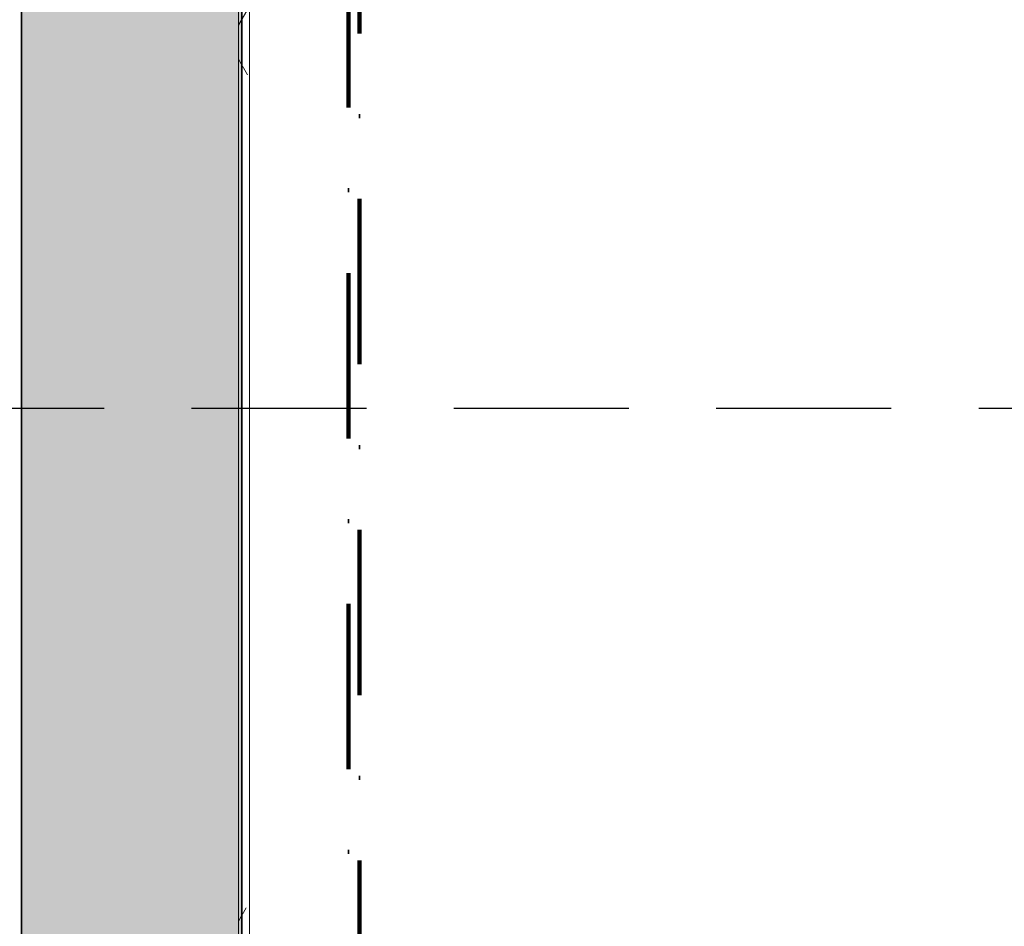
# Model space of a CAD drawing. Extents: x 3176 to 58266, y 1852 to 38199.
# Tile 69 of 256: x 22748 to 23642, y 34968 to 35791. Entities that reach past the tile are written whole.
import ezdxf

# ---------------------------------------------------------------- set-up
doc = ezdxf.new("R2010")
doc.units = 0
doc.header["$LTSCALE"] = 50
doc.linetypes.add('HIDDEN2', pattern=[4.7625, 3.175, -1.5875])
doc.linetypes.add('Onderlegger 1e verdieping$0$brandscheiding 2', pattern=[6, 0, -1.5, 3, -1.5])
doc.layers.get('0').update_dxf_attribs({"linetype": 'CONTINUOUS'})
doc.layers.add('IWTEKST', color=2, linetype='CONTINUOUS')
for name, color, linetype, lineweight in [('Onderlegger 1e verdieping$0$A-GENM', 8, 'CONTINUOUS', 18), ('Onderlegger 1e verdieping$0$A-WALL', 8, 'CONTINUOUS', 25), ('Onderlegger 1e verdieping$0$A-WALL-PATT', 8, 'CONTINUOUS', 50), ('Onderlegger 1e verdieping$0$I-WALL', 8, 'CONTINUOUS', 25)]:
    doc.layers.add(name, color=color, linetype=linetype, lineweight=lineweight)

# ---------------------------------------------------------------- blocks, each defined once
blk = doc.blocks.new('Onderlegger 1e verdieping')
at = {"layer": 'Onderlegger 1e verdieping$0$A-WALL-PATT', "lineweight": 25}
blk.add_hatch(color=256, dxfattribs=at).paths.add_polyline_path([(22949.59, 30061.2), (22949.59, 36228.2), (22749.59, 36228.2), (22749.59, 30061.2)], flags=0)
at = {"layer": 'Onderlegger 1e verdieping$0$A-WALL-PATT', "lineweight": 18}
h = blk.add_hatch(dxfattribs=at)
h.set_pattern_fill('FP_80', color=256, style=0, pattern_type=2)
h.set_pattern_definition([(0, (0, 0), (406.4, 101.6), [33.528, -271.272, 33.528, -271.272, -1625.6]), (0, (0, 0), (406.4, 101.6), [-609.6, 33.528, -576.072, 33.528, -271.272, -711.2]), (0, (0, 0), (406.4, 101.6), [-1524, 33.528, -169.672, 33.528, -474.472]), (120, (152.4, 50.8), (-291.18818, 301.15272), [33.528, -271.272, 33.528, -271.272, -1625.6]), (120, (152.4, 50.8), (-291.18818, 301.15272), [-609.6, 33.528, -576.072, 33.528, -271.272, -711.2]), (120, (152.4, 50.8), (-291.18818, 301.15272), [-1524, 33.528, -169.672, 33.528, -474.472]), (240, (203.2, 254), (-115.21182, -402.75272), [33.528, -271.272, 33.528, -271.272, -1625.6]), (240, (203.2, 254), (-115.21182, -402.75272), [-609.6, 33.528, -576.072, 33.528, -271.272, -711.2]), (240, (203.2, 254), (-115.21182, -402.75272), [-1524, 33.528, -169.672, 33.528, -474.472])])
h.paths.add_polyline_path([(22946.6, 30061.2), (22956.6, 30061.2), (22956.6, 36082.2), (22946.6, 36082.2), (22946.6, 30180.56)], flags=0)
at = {"layer": 'Onderlegger 1e verdieping$0$A-GENM', "linetype": 'Onderlegger 1e verdieping$0$brandscheiding 2', "lineweight": 100}
for p, q in [((23046.6, 36236.2), (23046.6, 30001.2)), ((23056.6, 30001.2), (23056.6, 36236.2))]:
    blk.add_line(p, q, dxfattribs=at)
at = {"layer": 'Onderlegger 1e verdieping$0$A-WALL', "lineweight": 35}
for p, q in [((22749.59, 36228.2), (22749.59, 30061.2)), ((22949.59, 30061.2), (22949.59, 36228.2))]:
    blk.add_line(p, q, dxfattribs=at)
at = {"layer": 'Onderlegger 1e verdieping$0$I-WALL', "lineweight": 18}
for p, q in [((22946.6, 36082.2), (22946.6, 30061.2)), ((22956.6, 30051.2), (22956.6, 36082.2))]:
    blk.add_line(p, q, dxfattribs=at)

msp = doc.modelspace()

# ---------------------------------------------------------------- linework, layer by layer
at = {"layer": 'IWTEKST', "linetype": 'HIDDEN2'}
msp.add_line((5044.6, 35438.2), (53488.6, 35438.2), dxfattribs=at)

# ---------------------------------------------------------------- block references
msp.add_blockref('Onderlegger 1e verdieping', (0, 0))

doc.saveas('drawing.dxf')
